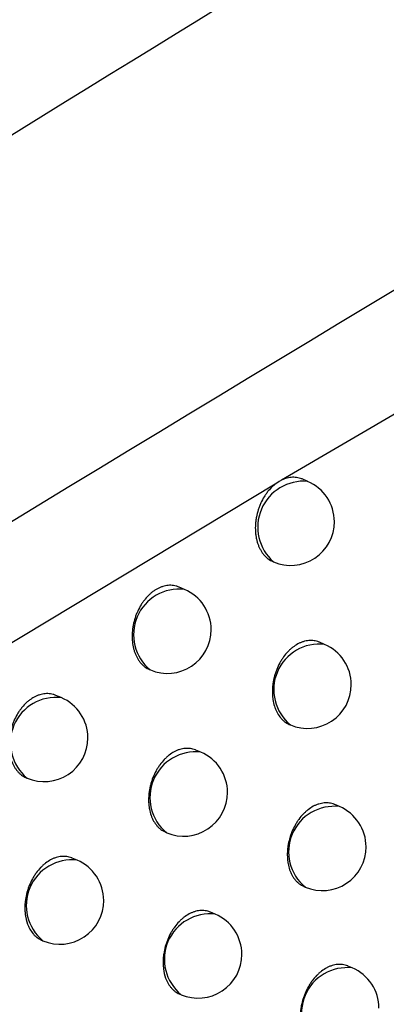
# Model space of a CAD drawing. Header units: millimetres. Extents: x -0.66 to 0.91, y -0.4 to 0.64.
# Tile 136 of 241: x 0.68948 to 0.69367, y -0.17097 to -0.15971. Entities that reach past the tile are written whole.
import ezdxf

# ---------------------------------------------------------------- set-up
doc = ezdxf.new("R2010")
doc.units = ezdxf.units.MM
doc.layers.add('FORMAT', color=7, linetype='Continuous')

msp = doc.modelspace()

# ---------------------------------------------------------------- linework, layer by layer
at = {"layer": 'FORMAT', "color": 7, "linetype": 'Continuous', "lineweight": 25}
for p, q in [((0.715562, -0.151503), (0.692476, -0.164977)), ((0.692421, -0.16501), (0.685311, -0.169297)), ((0.692448, -0.164993), (0.692421, -0.16501)), ((0.692476, -0.164977), (0.692448, -0.164993)), ((0.692775, -0.164991), (0.692712, -0.164964)), ((0.692379, -0.165909), (0.692385, -0.165912)), ((0.691367, -0.166226), (0.691305, -0.1662)), ((0.692968, -0.166856), (0.69291, -0.166831)), ((0.690969, -0.167144), (0.690977, -0.167147)), ((0.689958, -0.167464), (0.689897, -0.167439)), ((0.692567, -0.167772), (0.692578, -0.167777)), ((0.691554, -0.168088), (0.691496, -0.168064)), ((0.689559, -0.168381), (0.689568, -0.168385)), ((0.693138, -0.16871), (0.693084, -0.168687)), ((0.691151, -0.169004), (0.691164, -0.169009)), ((0.690139, -0.169324), (0.690083, -0.1693)), ((0.692733, -0.169625), (0.692748, -0.169631)), ((0.691718, -0.16994), (0.691665, -0.169918)), ((0.689736, -0.170239), (0.689749, -0.170244)), ((0.693285, -0.170555), (0.693236, -0.170534)), ((0.691311, -0.170854), (0.691328, -0.170861))]:
    msp.add_line(p, q, dxfattribs=at)
for centre, radius, start, end in [((0.69273, -0.165515), 0.0005258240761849, 85.087056, 229.024756), ((0.69258, -0.165452), 0.0005, 0, 67.055906), ((0.69258, -0.165452), 0.0005, 247.055906, 0), ((0.691306, -0.166744), 0.000520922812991, 83.34982, 230.761992), ((0.691172, -0.166687), 0.0005, 0, 67.055906), ((0.691172, -0.166687), 0.0005, 247.055906, 0), ((0.692908, -0.167373), 0.000520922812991, 83.34982, 230.761992), ((0.692773, -0.167316), 0.0005, 0, 67.055906), ((0.692773, -0.167316), 0.0005, 247.055906, 0), ((0.689898, -0.167982), 0.000520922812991, 83.34982, 230.761992), ((0.689763, -0.167925), 0.0005000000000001, 0, 67.055906), ((0.689763, -0.167925), 0.0005000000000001, 247.055906, 0), ((0.691493, -0.168606), 0.0005209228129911, 83.34982, 230.761992), ((0.691359, -0.168549), 0.0005000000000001, 0, 67.055906), ((0.691359, -0.168549), 0.0005000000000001, 247.055906, 0), ((0.693078, -0.169228), 0.0005209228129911, 83.34982, 230.761992), ((0.692943, -0.169171), 0.0005, 0, 67.055906), ((0.692943, -0.169171), 0.0005, 247.055906, 0), ((0.690079, -0.169841), 0.0005209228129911, 83.34982, 230.761992), ((0.689944, -0.169784), 0.0005000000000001, 0, 67.055906), ((0.689944, -0.169784), 0.0005000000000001, 247.055906, 0), ((0.691658, -0.170458), 0.0005209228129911, 83.34982, 230.761992), ((0.691523, -0.170401), 0.0005000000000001, 0, 67.055906), ((0.691523, -0.170401), 0.0005000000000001, 247.055906, 0), ((0.693225, -0.171073), 0.0005209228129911, 83.34982, 230.761992), ((0.69309, -0.171016), 0.0005, 0, 67.055906)]:
    msp.add_arc(centre, radius, start, end, dxfattribs=at)
for points, knots in [([(0.6705967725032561, -0.1727252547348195), (0.6713366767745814, -0.1722604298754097), (0.6774683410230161, -0.1684083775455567), (0.6889959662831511, -0.1612422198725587), (0.7051856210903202, -0.1513490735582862), (0.7213831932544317, -0.1416280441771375), (0.733603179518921, -0.1344214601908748), (0.7404230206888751, -0.1304512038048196), (0.7418410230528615, -0.1296256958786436)], [0, 0, 0, 0, 0.0311834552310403, 0.2584205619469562, 0.4856768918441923, 0.712990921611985, 0.9403241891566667, 1, 1, 1, 1]), ([(0.7413280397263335, -0.1357739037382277), (0.7334972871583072, -0.1400530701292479), (0.7178352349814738, -0.1486117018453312), (0.6949304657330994, -0.1619704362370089), (0.6798858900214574, -0.1712743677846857), (0.672587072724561, -0.1757881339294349)], [0, 0, 0, 0, 0.3398546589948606, 0.6797330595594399, 1, 1, 1, 1]), ([(0.6897636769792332, -0.1851559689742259), (0.6943681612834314, -0.1812856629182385), (0.70357902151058, -0.1735434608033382), (0.7174479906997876, -0.1622870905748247), (0.731347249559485, -0.1512673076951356), (0.7406269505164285, -0.1441630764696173), (0.7452677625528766, -0.1406102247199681)], [0, 0, 0, 0, 0.2497424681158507, 0.4995875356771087, 0.7497419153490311, 1, 1, 1, 1]), ([(0.7392231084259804, -0.1442338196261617), (0.7308114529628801, -0.1507881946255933), (0.717937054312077, -0.1608199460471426), (0.700639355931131, -0.1749681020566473), (0.6917616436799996, -0.1824570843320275), (0.6873219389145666, -0.1862022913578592)], [0, 0, 0, 0, 0.4851334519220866, 0.7425175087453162, 1, 1, 1, 1]), ([(0.6904517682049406, -0.1919713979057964), (0.6924596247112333, -0.1903677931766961), (0.7027261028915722, -0.182168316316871), (0.7213285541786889, -0.1677778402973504), (0.7383869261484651, -0.1551697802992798), (0.7471314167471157, -0.1488758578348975), (0.7475249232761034, -0.1485926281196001)], [0, 0, 0, 0, 0.1061557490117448, 0.5427906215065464, 0.9794253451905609, 1, 1, 1, 1]), ([(0.6927116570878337, -0.1649645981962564), (0.6927102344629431, -0.1649639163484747), (0.6926997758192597, -0.1649589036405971), (0.6926789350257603, -0.164952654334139), (0.6926492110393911, -0.164946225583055), (0.6926187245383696, -0.1649437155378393), (0.6925776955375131, -0.1649449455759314), (0.692536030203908, -0.1649532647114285), (0.6924985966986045, -0.1649667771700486), (0.6924820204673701, -0.1649745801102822), (0.6924758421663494, -0.164977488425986)], [0, 0, 0, 0, 0.0200893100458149, 0.1476896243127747, 0.2780962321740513, 0.4094759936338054, 0.535468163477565, 0.791767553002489, 0.922387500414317, 1, 1, 1, 1]), ([(0.6924211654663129, -0.1650102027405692), (0.6924062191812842, -0.1650216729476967), (0.6923723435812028, -0.1650476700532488), (0.6923326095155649, -0.1650904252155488), (0.6923006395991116, -0.1651321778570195), (0.6922709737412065, -0.1651769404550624), (0.6922450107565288, -0.1652255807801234), (0.6922233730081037, -0.1652769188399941), (0.6922047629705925, -0.1653297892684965), (0.692190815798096, -0.1653845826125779), (0.6921818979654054, -0.1654398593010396), (0.6921777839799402, -0.1654815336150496), (0.6921762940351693, -0.1655226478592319), (0.6921773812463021, -0.1655631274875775), (0.6921811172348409, -0.1656031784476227), (0.6921874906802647, -0.1656419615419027), (0.6921963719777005, -0.1656790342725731), (0.6922076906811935, -0.1657143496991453), (0.6922215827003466, -0.1657480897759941), (0.6922378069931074, -0.1657794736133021), (0.6922561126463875, -0.1658081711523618), (0.6922764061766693, -0.1658341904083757), (0.6922989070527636, -0.1658576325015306), (0.6923231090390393, -0.1658780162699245), (0.692348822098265, -0.1658947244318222), (0.69236731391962, -0.1659049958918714), (0.6923776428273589, -0.1659087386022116), (0.6923786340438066, -0.16590909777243)], [0, 0, 0, 0, 0.0559757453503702, 0.1268684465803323, 0.162849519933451, 0.1993514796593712, 0.2704602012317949, 0.3065484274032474, 0.3431564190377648, 0.4143932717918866, 0.450934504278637, 0.4877410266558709, 0.5234525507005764, 0.5594108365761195, 0.596146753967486, 0.6331511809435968, 0.6689582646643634, 0.7050140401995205, 0.7418550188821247, 0.7789677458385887, 0.8147428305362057, 0.8507675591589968, 0.8875815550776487, 0.9246691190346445, 0.9603052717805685, 0.9961906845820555, 1, 1, 1, 1]), ([(0.6913040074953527, -0.1662016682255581), (0.691293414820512, -0.1661968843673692), (0.6912735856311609, -0.1661879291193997), (0.6912420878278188, -0.1661821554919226), (0.6912018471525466, -0.1661785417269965), (0.6911604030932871, -0.1661822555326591), (0.6911189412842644, -0.166192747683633), (0.6910777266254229, -0.1662078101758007), (0.6910371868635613, -0.1662295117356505), (0.6909983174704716, -0.1662572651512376), (0.690960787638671, -0.1662889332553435), (0.6909255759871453, -0.1663261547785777), (0.6908935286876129, -0.1663679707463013), (0.6908637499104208, -0.1664127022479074), (0.6908376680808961, -0.1664613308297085), (0.6908158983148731, -0.1665126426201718), (0.6907971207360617, -0.1665655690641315), (0.6907830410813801, -0.1666203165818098), (0.6907739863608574, -0.1666755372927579), (0.6907683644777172, -0.1667308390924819), (0.6907679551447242, -0.166785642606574), (0.6907727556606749, -0.1668385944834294), (0.6907789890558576, -0.1668772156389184), (0.6907877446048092, -0.166914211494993), (0.6907989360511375, -0.1669494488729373), (0.6908126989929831, -0.1669831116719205), (0.6908287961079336, -0.1670144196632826), (0.6908470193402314, -0.167043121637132), (0.6908672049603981, -0.1670690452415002), (0.6908895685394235, -0.1670924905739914), (0.6909216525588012, -0.1671190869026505), (0.6909485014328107, -0.16713628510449), (0.6909680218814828, -0.1671433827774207), (0.6909689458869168, -0.1671437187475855)], [0, 0, 0, 0, 0.0309787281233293, 0.0579913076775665, 0.0854023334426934, 0.1383349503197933, 0.1652056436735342, 0.1924715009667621, 0.2451947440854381, 0.2719568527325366, 0.2991096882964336, 0.3517928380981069, 0.3785319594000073, 0.4056584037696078, 0.4584884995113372, 0.4853005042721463, 0.5124990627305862, 0.5655913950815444, 0.592536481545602, 0.619870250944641, 0.6732169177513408, 0.7002926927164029, 0.7277610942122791, 0.7543340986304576, 0.7810916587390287, 0.8084318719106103, 0.8359737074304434, 0.8625247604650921, 0.8894568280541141, 0.9165826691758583, 0.9441071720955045, 0.9973542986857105, 0.9999999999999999, 0.9999999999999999, 0.9999999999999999, 0.9999999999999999]), ([(0.6929095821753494, -0.1668310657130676), (0.6929081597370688, -0.1668303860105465), (0.6928887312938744, -0.1668211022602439), (0.6928576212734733, -0.1668140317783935), (0.6928175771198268, -0.1668104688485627), (0.6927767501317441, -0.1668118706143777), (0.6927352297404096, -0.1668201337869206), (0.6926940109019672, -0.1668352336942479), (0.6926532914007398, -0.1668547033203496), (0.6926135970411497, -0.1668805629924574), (0.6925759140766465, -0.1669122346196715), (0.6925397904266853, -0.1669475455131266), (0.6925062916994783, -0.1669880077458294), (0.6924762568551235, -0.1670326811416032), (0.6924486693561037, -0.1670799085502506), (0.6924250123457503, -0.1671305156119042), (0.692405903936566, -0.1671832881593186), (0.6923898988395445, -0.1672372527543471), (0.6923787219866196, -0.1672924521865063), (0.6923727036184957, -0.1673475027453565), (0.6923707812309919, -0.1673884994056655), (0.6923714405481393, -0.1674287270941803), (0.6923747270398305, -0.1674684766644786), (0.6923825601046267, -0.1675195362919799), (0.6923955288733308, -0.1675678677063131), (0.692413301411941, -0.1676121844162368), (0.6924342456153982, -0.1676535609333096), (0.6924596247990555, -0.1676900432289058), (0.692488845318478, -0.1677207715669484), (0.6925125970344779, -0.1677409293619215), (0.6925379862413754, -0.1677574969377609), (0.6925562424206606, -0.1677676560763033), (0.6925664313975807, -0.1677713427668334), (0.6925673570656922, -0.1677716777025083)], [0, 0, 0, 0, 0.0042391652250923, 0.0579008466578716, 0.0852976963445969, 0.1117138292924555, 0.1651577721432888, 0.1924422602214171, 0.2187770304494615, 0.2720539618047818, 0.299250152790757, 0.3255693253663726, 0.3788118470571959, 0.4059871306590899, 0.4323637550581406, 0.485720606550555, 0.5129522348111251, 0.5394308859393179, 0.5929940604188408, 0.6203312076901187, 0.6469077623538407, 0.6736695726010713, 0.700718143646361, 0.7281594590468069, 0.7813574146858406, 0.8086531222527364, 0.8361500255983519, 0.8895065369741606, 0.9165912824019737, 0.9440733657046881, 0.9706082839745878, 0.9973297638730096, 1, 1, 1, 1]), ([(0.6898964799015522, -0.1674400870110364), (0.6898859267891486, -0.1674353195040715), (0.6898661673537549, -0.1674263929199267), (0.6898347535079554, -0.1674206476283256), (0.6897945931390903, -0.1674170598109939), (0.6897532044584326, -0.1674207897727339), (0.6897117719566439, -0.167431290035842), (0.689670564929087, -0.1674463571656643), (0.6896300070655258, -0.167468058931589), (0.6895910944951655, -0.1674958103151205), (0.6895535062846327, -0.167527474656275), (0.6895182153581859, -0.1675646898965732), (0.6894860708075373, -0.1676064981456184), (0.689456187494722, -0.1676512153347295), (0.6894299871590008, -0.167699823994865), (0.6894080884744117, -0.1677511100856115), (0.689389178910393, -0.1678039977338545), (0.6893749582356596, -0.1678586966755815), (0.6893657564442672, -0.1679138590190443), (0.6893599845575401, -0.1679690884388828), (0.6893594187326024, -0.1680238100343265), (0.6893640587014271, -0.168076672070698), (0.6893701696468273, -0.1681152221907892), (0.6893788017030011, -0.1681521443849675), (0.6893898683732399, -0.1681873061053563), (0.6894035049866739, -0.168220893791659), (0.6894194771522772, -0.1682521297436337), (0.6894375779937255, -0.1682807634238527), (0.689457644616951, -0.1683066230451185), (0.6894798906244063, -0.1683300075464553), (0.6895118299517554, -0.1683565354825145), (0.6895385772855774, -0.1683736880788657), (0.6895580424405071, -0.1683807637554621), (0.6895589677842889, -0.1683811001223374)], [0, 0, 0, 0, 0.0309581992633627, 0.0579655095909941, 0.0853707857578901, 0.1383176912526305, 0.1651953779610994, 0.1924680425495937, 0.2452230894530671, 0.272001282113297, 0.2991703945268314, 0.3518883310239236, 0.3786452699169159, 0.4057900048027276, 0.4586422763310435, 0.4854658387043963, 0.5126764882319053, 0.5657687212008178, 0.5927140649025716, 0.6200484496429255, 0.6733731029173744, 0.7004378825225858, 0.7278953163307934, 0.754451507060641, 0.7811921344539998, 0.8085149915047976, 0.8360393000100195, 0.8625752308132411, 0.88949177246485, 0.9166018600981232, 0.9441100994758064, 0.9973430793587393, 1, 1, 1, 1]), ([(0.6914961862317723, -0.1680641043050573), (0.6914947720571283, -0.1680634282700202), (0.6914754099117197, -0.1680541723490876), (0.6914443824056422, -0.16804713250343), (0.6914044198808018, -0.168043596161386), (0.6913636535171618, -0.1680450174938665), (0.6913221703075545, -0.1680532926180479), (0.6912809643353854, -0.1680683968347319), (0.6912402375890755, -0.1680878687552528), (0.6912005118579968, -0.1681137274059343), (0.6911627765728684, -0.1681453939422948), (0.6911265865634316, -0.1681806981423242), (0.6910930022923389, -0.1682211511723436), (0.6910628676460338, -0.1682658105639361), (0.6910351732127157, -0.1683130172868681), (0.6910113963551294, -0.1683635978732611), (0.6909921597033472, -0.1684163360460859), (0.6909760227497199, -0.1684702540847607), (0.6909647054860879, -0.168525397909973), (0.6909585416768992, -0.1685803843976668), (0.6909565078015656, -0.1686213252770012), (0.6909570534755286, -0.1686614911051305), (0.6909602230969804, -0.1687011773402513), (0.6909678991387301, -0.1687521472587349), (0.690980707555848, -0.1688003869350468), (0.6909983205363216, -0.1688446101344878), (0.6910191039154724, -0.168885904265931), (0.6910443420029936, -0.1689222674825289), (0.6910733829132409, -0.1689530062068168), (0.6910971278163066, -0.1689728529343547), (0.6911228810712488, -0.1689909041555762), (0.6911420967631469, -0.1689983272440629), (0.6911521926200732, -0.1690022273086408)], [0, 0, 0, 0, 0.004227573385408, 0.0578817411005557, 0.0852742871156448, 0.1116969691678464, 0.1651538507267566, 0.192444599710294, 0.2187933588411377, 0.2720985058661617, 0.2993090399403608, 0.3256435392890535, 0.3789172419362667, 0.4061086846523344, 0.4324953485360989, 0.4858728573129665, 0.5131154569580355, 0.5395947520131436, 0.5931595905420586, 0.6204980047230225, 0.6470659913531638, 0.673819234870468, 0.7008592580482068, 0.7282920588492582, 0.7814630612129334, 0.8087448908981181, 0.836227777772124, 0.8895599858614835, 0.9166322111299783, 0.9441013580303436, 0.9706310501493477, 0.9999999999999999, 0.9999999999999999, 0.9999999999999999, 0.9999999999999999]), ([(0.693084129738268, -0.1686876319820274), (0.6930827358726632, -0.1686869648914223), (0.6930635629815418, -0.1686777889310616), (0.6930327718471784, -0.1686708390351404), (0.6929930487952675, -0.1686673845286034), (0.6929524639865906, -0.1686688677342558), (0.6929110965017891, -0.1686771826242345), (0.692869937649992, -0.1686923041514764), (0.692829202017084, -0.1687117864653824), (0.6927893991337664, -0.1687376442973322), (0.6927515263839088, -0.1687692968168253), (0.6927151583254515, -0.1688045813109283), (0.6926813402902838, -0.1688450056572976), (0.6926509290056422, -0.1688896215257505), (0.6926229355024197, -0.1689367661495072), (0.6925988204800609, -0.1689872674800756), (0.6925792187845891, -0.1690399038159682), (0.6925627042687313, -0.1690936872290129), (0.6925509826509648, -0.1691486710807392), (0.692544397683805, -0.1692034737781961), (0.6925420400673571, -0.1692442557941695), (0.6925422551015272, -0.1692842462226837), (0.6925450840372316, -0.1693237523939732), (0.6925523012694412, -0.1693744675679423), (0.6925646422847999, -0.1694224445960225), (0.6925817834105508, -0.1694664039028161), (0.6925970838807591, -0.1694972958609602), (0.6926145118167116, -0.1695255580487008), (0.6926339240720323, -0.1695510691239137), (0.6926554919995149, -0.1695740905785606), (0.6926789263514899, -0.1695937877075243), (0.6927043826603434, -0.1696117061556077), (0.692723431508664, -0.1696190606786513), (0.6927334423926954, -0.1696229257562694)], [0, 0, 0, 0, 0.0042043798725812, 0.0578320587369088, 0.0852098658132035, 0.1116462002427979, 0.1651298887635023, 0.1924334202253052, 0.2188153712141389, 0.2721874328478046, 0.2994319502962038, 0.3258035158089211, 0.3791526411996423, 0.4063831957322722, 0.4327936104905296, 0.4862200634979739, 0.5134887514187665, 0.5399675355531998, 0.59353229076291, 0.6208717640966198, 0.6474149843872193, 0.6741434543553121, 0.7011587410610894, 0.7285668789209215, 0.7816614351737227, 0.8089039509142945, 0.8363471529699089, 0.8629079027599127, 0.8896548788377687, 0.9166906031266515, 0.9441221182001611, 0.9706340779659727, 0.9999999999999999, 0.9999999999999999, 0.9999999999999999, 0.9999999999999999]), ([(0.6900825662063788, -0.1692999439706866), (0.6900811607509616, -0.1692992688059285), (0.6900708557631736, -0.169294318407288), (0.690050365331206, -0.1692882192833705), (0.690021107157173, -0.1692819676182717), (0.6899910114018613, -0.1692795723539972), (0.6899503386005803, -0.169280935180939), (0.689908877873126, -0.1692892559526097), (0.6898676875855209, -0.1693043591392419), (0.6898269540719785, -0.1693238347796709), (0.6897871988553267, -0.1693496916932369), (0.6897494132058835, -0.1693813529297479), (0.6897131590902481, -0.1694166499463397), (0.689679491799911, -0.1694570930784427), (0.6896492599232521, -0.1695017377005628), (0.6896214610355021, -0.1695489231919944), (0.6895975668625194, -0.1695994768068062), (0.6895782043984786, -0.1696521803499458), (0.6895619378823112, -0.1697060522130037), (0.6895504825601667, -0.1697611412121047), (0.6895441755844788, -0.1698160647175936), (0.6895420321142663, -0.1698569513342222), (0.6895424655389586, -0.1698970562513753), (0.6895455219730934, -0.1699366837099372), (0.689554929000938, -0.170000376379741), (0.6895730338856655, -0.1700596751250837), (0.6896037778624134, -0.1701210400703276), (0.6896288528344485, -0.1701573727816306), (0.6896577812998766, -0.1701879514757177), (0.6896813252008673, -0.1702080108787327), (0.6897065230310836, -0.1702244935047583), (0.6897246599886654, -0.1702346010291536), (0.6897347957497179, -0.1702382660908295), (0.6897357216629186, -0.1702386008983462)], [0, 0, 0, 0, 0.0042172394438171, 0.0309213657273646, 0.0579146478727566, 0.08530438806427, 0.1117343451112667, 0.1652056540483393, 0.1925034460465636, 0.2188664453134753, 0.2722003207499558, 0.299425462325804, 0.3257754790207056, 0.3790807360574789, 0.4062885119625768, 0.4326857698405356, 0.4860850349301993, 0.5133391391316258, 0.5398202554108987, 0.5933891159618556, 0.6207299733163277, 0.6472911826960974, 0.6740376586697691, 0.7010709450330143, 0.7284970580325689, 0.808772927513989, 0.8362439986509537, 0.8895559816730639, 0.9166177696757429, 0.944076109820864, 0.9706021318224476, 0.9973144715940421, 1, 1, 1, 1]), ([(0.6916649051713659, -0.1699182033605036), (0.6916635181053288, -0.1699175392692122), (0.6916444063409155, -0.1699083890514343), (0.6916136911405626, -0.1699014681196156), (0.6915740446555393, -0.1698980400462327), (0.6915335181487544, -0.1698995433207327), (0.691492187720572, -0.1699078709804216), (0.6914510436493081, -0.1699229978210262), (0.6914103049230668, -0.1699424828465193), (0.6913704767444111, -0.1699683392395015), (0.6913325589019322, -0.169999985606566), (0.6912961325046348, -0.1700352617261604), (0.6912622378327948, -0.1700756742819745), (0.6912317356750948, -0.1701202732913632), (0.6912036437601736, -0.1701673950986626), (0.6911794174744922, -0.1702178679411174), (0.6911596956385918, -0.1702704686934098), (0.6911430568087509, -0.1703242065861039), (0.6911312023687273, -0.1703791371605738), (0.6911244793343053, -0.1704338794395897), (0.6911220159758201, -0.1704746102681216), (0.6911221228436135, -0.1705145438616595), (0.6911248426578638, -0.1705539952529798), (0.6911336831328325, -0.1706173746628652), (0.6911511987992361, -0.1706763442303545), (0.6911762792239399, -0.1707272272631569), (0.6911936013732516, -0.1707554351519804), (0.6912129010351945, -0.1707809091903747), (0.6912343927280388, -0.170803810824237), (0.6912576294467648, -0.1708237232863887), (0.6912825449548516, -0.1708400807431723), (0.6913005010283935, -0.1708501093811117), (0.6913105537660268, -0.1708537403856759), (0.691311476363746, -0.1708540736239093)], [0, 0, 0, 0, 0.0041966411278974, 0.0578236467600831, 0.0852007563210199, 0.111644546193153, 0.1651430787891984, 0.1924539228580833, 0.2188490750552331, 0.2722477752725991, 0.2995058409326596, 0.3258917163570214, 0.3792699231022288, 0.4065155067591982, 0.4329362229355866, 0.4863837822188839, 0.5136635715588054, 0.540145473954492, 0.5937168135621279, 0.621059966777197, 0.6475992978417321, 0.6743238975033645, 0.7013353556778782, 0.7287397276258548, 0.8089115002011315, 0.8363468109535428, 0.862901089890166, 0.889641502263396, 0.916670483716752, 0.9440949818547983, 0.9706056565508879, 0.997302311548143, 1, 1, 1, 1]), ([(0.6932354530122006, -0.1705343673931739), (0.6932340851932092, -0.1705337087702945), (0.6932239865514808, -0.1705288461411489), (0.6932038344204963, -0.1705228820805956), (0.6931750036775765, -0.1705167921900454), (0.6931452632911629, -0.1705145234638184), (0.6931049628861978, -0.1705160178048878), (0.693063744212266, -0.1705244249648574), (0.6930226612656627, -0.1705395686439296), (0.692981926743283, -0.1705590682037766), (0.6929420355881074, -0.1705849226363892), (0.6929039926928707, -0.1706165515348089), (0.6928673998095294, -0.1706518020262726), (0.6928332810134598, -0.1706921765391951), (0.692802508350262, -0.170736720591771), (0.69277412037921, -0.1707837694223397), (0.6927495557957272, -0.1708341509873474), (0.6927294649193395, -0.1708866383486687), (0.6927124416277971, -0.1709402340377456), (0.6927001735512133, -0.170994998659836), (0.6926930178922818, -0.1710495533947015), (0.6926902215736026, -0.1710901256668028), (0.6926899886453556, -0.171129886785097), (0.6926923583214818, -0.1711691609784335), (0.6927006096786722, -0.1712322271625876), (0.6927175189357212, -0.171290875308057), (0.6927420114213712, -0.1713414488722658), (0.6927589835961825, -0.1713694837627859), (0.6927779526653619, -0.1713947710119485), (0.6927990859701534, -0.1714175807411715), (0.6928221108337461, -0.171437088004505), (0.6928471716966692, -0.1714548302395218), (0.6928659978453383, -0.1714620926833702), (0.6928758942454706, -0.1714659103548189)], [0, 0, 0, 0, 0.0041802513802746, 0.0308629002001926, 0.057833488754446, 0.0851986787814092, 0.1116533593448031, 0.1651732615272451, 0.1924942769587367, 0.2189163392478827, 0.2723692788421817, 0.2996548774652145, 0.3260710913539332, 0.3795110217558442, 0.4067886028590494, 0.4332290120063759, 0.4867171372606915, 0.5140185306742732, 0.5405004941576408, 0.594072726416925, 0.621417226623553, 0.6479370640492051, 0.6746421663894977, 0.7016341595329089, 0.7290191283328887, 0.8090996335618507, 0.8365035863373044, 0.8630301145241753, 0.8897424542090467, 0.9167427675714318, 0.9441377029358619, 0.9706346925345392, 1, 1, 1, 1])]:
    msp.add_open_spline(points, degree=3, knots=knots, dxfattribs=at)

doc.saveas('drawing.dxf')
